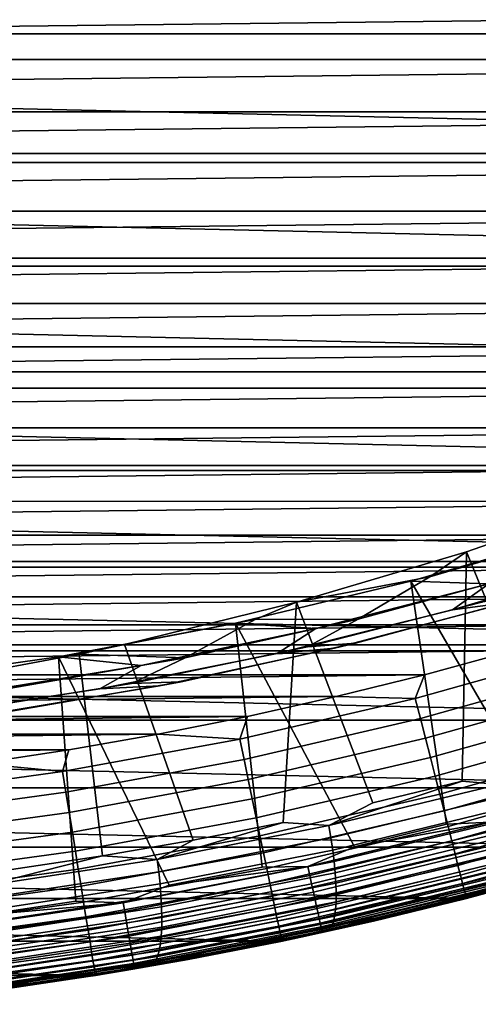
# Model space of a CAD drawing. Header units: metres. Extents: x -365 to 28, y -28 to 28.
# Tile 223 of 256: x 3.89 to 6.92, y -27.34 to -20.84. Entities that reach past the tile are written whole.
import ezdxf

# ---------------------------------------------------------------- set-up
doc = ezdxf.new("R2010")
doc.units = ezdxf.units.M
doc.layers.add('solid_24_501_103_XXX', color=7, linetype='CONTINUOUS')

msp = doc.modelspace()

# ---------------------------------------------------------------- linework, layer by layer
at = {"layer": 'solid_24_501_103_XXX'}
for points in [[(17.835953, -20.931522, -60), (-17.835953, -20.931522, -60), (-18.770458, -20.097761, -60)], [(18.770458, -20.097761, -60), (17.835953, -20.931522, -60), (-18.770458, -20.097761, -60)], [(-15.645366, -20.745394, 160.427399), (-15.16183, -21.10199, 160.427399), (15.699773, -20.745356, 160.427399)], [(-15.16183, -21.10199, 160.427399), (15.216238, -21.101954, 160.427399), (15.699773, -20.745356, 160.427399)], [(16.864471, -21.721865, -60), (-16.864471, -21.721865, -60), (-17.835953, -20.931522, -60)], [(17.835953, -20.931522, -60), (16.864471, -21.721865, -60), (-17.835953, -20.931522, -60)], [(-15.16183, -21.10199, 160.427399), (-14.670252, -21.447273, 160.427399), (15.216238, -21.101954, 160.427399)], [(-14.670252, -21.447273, 160.427399), (14.72466, -21.447237, 160.427399), (15.216238, -21.101954, 160.427399)], [(-14.670252, -21.447273, 160.427399), (-14.170767, -21.781147, 160.427399), (14.72466, -21.447237, 160.427399)], [(-14.170767, -21.781147, 160.427399), (14.225177, -21.781113, 160.427399), (14.72466, -21.447237, 160.427399)], [(15.858937, -22.466513, -60), (-15.858937, -22.466513, -60), (-16.864471, -21.721865, -60)], [(16.864471, -21.721865, -60), (15.858937, -22.466513, -60), (-16.864471, -21.721865, -60)], [(-14.170767, -21.781147, 160.427399), (-13.663736, -22.103365, 160.427399), (14.225177, -21.781113, 160.427399)], [(-13.663736, -22.103365, 160.427399), (13.718146, -22.103333, 160.427399), (14.225177, -21.781113, 160.427399)], [(-13.663736, -22.103365, 160.427399), (-13.149408, -22.41378, 160.427399), (13.718146, -22.103333, 160.427399)], [(-13.149408, -22.41378, 160.427399), (13.203819, -22.413748, 160.427399), (13.718146, -22.103333, 160.427399)], [(-13.149408, -22.41378, 160.427399), (-12.627985, -22.712261, 160.427399), (13.203819, -22.413748, 160.427399)], [(-12.627985, -22.712261, 160.427399), (12.682397, -22.712231, 160.427399), (13.203819, -22.413748, 160.427399)], [(14.819911, -23.165066, -60), (-14.819911, -23.165066, -60), (-15.858937, -22.466513, -60)], [(15.858937, -22.466513, -60), (14.819911, -23.165066, -60), (-15.858937, -22.466513, -60)], [(-12.627985, -22.712261, 160.427399), (-12.099877, -22.998575, 160.427399), (12.682397, -22.712231, 160.427399)], [(-12.099877, -22.998575, 160.427399), (12.15429, -22.998547, 160.427399), (12.682397, -22.712231, 160.427399)], [(-12.099877, -22.998575, 160.427399), (-11.565234, -23.272644, 160.427399), (12.15429, -22.998547, 160.427399)], [(-11.565234, -23.272644, 160.427399), (11.619647, -23.272615, 160.427399), (12.15429, -22.998547, 160.427399)], [(13.749715, -23.815863, -60), (-13.749715, -23.815863, -60), (-14.819911, -23.165066, -60)], [(14.819911, -23.165066, -60), (13.749715, -23.815863, -60), (-14.819911, -23.165066, -60)], [(-11.565234, -23.272644, 160.427399), (-11.024433, -23.534269, 160.427399), (11.619647, -23.272615, 160.427399)], [(-11.024433, -23.534269, 160.427399), (11.078847, -23.534243, 160.427399), (11.619647, -23.272615, 160.427399)], [(-11.024433, -23.534269, 160.427399), (-10.477752, -23.783321, 160.427399), (11.078847, -23.534243, 160.427399)], [(-10.477752, -23.783321, 160.427399), (10.532166, -23.783297, 160.427399), (11.078847, -23.534243, 160.427399)], [(-10.477752, -23.783321, 160.427399), (-9.925396, -24.019705, 160.427399), (10.532166, -23.783297, 160.427399)], [(-9.925396, -24.019705, 160.427399), (9.979811, -24.019682, 160.427399), (10.532166, -23.783297, 160.427399)], [(12.651634, -24.416924, -60), (-12.651634, -24.416924, -60), (-13.749715, -23.815863, -60)], [(13.749715, -23.815863, -60), (12.651634, -24.416924, -60), (-13.749715, -23.815863, -60)], [(7.948241, -23.968027, 119.780067), (6.841976, -24.353907, 119.534813), (6.599226, -24.519394, 118.967308), (7.736916, -24.184511, 118.967308)], [(7.982583, -25.540684, 119.787682), (7.400438, -25.710854, 119.658623), (6.841976, -24.353907, 119.534813), (7.948241, -23.968027, 119.780067)], [(-9.925396, -24.019705, 160.427399), (-9.367803, -24.243231, 160.427399), (9.979811, -24.019682, 160.427399)], [(-9.367803, -24.243231, 160.427399), (9.422218, -24.24321, 160.427399), (9.979811, -24.019682, 160.427399)], [(7.736916, -24.184511, 118.967308), (6.599226, -24.519394, 118.967308), (6.126624, -24.797749, 117.833038), (7.255863, -24.491148, 117.833038)], [(-9.367803, -24.243231, 160.427399), (-8.805134, -24.45384, 160.427399), (9.422218, -24.24321, 160.427399)], [(-8.805134, -24.45384, 160.427399), (8.85955, -24.453817, 160.427399), (9.422218, -24.24321, 160.427399)], [(6.4747, -24.547266, 111), (7.618175, -24.216799, 111), (8.115892, -24.214531, 112.122711), (6.988922, -24.563513, 112.122711)], [(7.913249, -25.814346, 111), (7.618175, -24.216799, 111), (6.4747, -24.547266, 111), (7.313492, -25.990629, 111)], [(8.115892, -24.214531, 112.122711), (7.894829, -24.395542, 113.262421), (6.75019, -24.736729, 113.262421), (6.988922, -24.563513, 112.122711)], [(6.841976, -24.353907, 119.534813), (5.719285, -24.686245, 119.285919), (6.599226, -24.519394, 118.967308)], [(6.814314, -25.867821, 119.528679), (6.224598, -26.011475, 119.397942), (5.719285, -24.686245, 119.285919), (6.841976, -24.353907, 119.534813)], [(8.245754, -24.334013, 114.405579), (7.116158, -24.687992, 114.405579), (6.75019, -24.736729, 113.262421), (7.894829, -24.395542, 113.262421)], [(7.056892, -25.889849, 119.586853), (6.814314, -25.867821, 119.528679), (6.841976, -24.353907, 119.534813), (7.400438, -25.710854, 119.658623)], [(11.527765, -24.96719, -60), (-11.527765, -24.96719, -60), (-12.651634, -24.416924, -60)], [(12.651634, -24.416924, -60), (11.527765, -24.96719, -60), (-12.651634, -24.416924, -60)], [(-8.805134, -24.45384, 160.427399), (-8.237775, -24.651379, 160.427399), (8.85955, -24.453817, 160.427399)], [(-8.237775, -24.651379, 160.427399), (8.292191, -24.65136, 160.427399), (8.85955, -24.453817, 160.427399)], [(7.255863, -24.491148, 117.833038), (6.126624, -24.797749, 117.833038), (5.792903, -24.981302, 116.693153), (6.943116, -24.686359, 116.693153)], [(5.317031, -24.823763, 111), (6.4747, -24.547266, 111), (6.988922, -24.563513, 112.122711), (5.847037, -24.860077, 112.122711)], [(6.70988, -26.152962, 111), (6.4747, -24.547266, 111), (5.317031, -24.823763, 111), (6.102661, -26.301283, 111)], [(5.719285, -24.686245, 119.285919), (5.447141, -24.800789, 118.967308), (6.126624, -24.797749, 117.833038), (6.599226, -24.519394, 118.967308)], [(6.988922, -24.563513, 112.122711), (6.75019, -24.736729, 113.262421), (5.590905, -25.02424, 113.262421), (5.847037, -24.860077, 112.122711)], [(7.001873, -26.138702, 110.996353), (7.313492, -25.990629, 111), (6.4747, -24.547266, 111), (6.70988, -26.152962, 111)], [(-8.237775, -24.651379, 160.427399), (-7.666029, -24.835751, 160.427399), (8.292191, -24.65136, 160.427399)], [(-7.666029, -24.835751, 160.427399), (7.720447, -24.835733, 160.427399), (8.292191, -24.65136, 160.427399)], [(5.719285, -24.686245, 119.285919), (4.582659, -24.964306, 119.033936), (5.447141, -24.800789, 118.967308)], [(5.631633, -26.141722, 119.266487), (5.035622, -26.258509, 119.134354), (4.582659, -24.964306, 119.033936), (5.719285, -24.686245, 119.285919)], [(7.116158, -24.687992, 114.405579), (5.971456, -24.989565, 114.405579), (5.590905, -25.02424, 113.262421), (6.75019, -24.736729, 113.262421)], [(5.932727, -26.1618, 119.337631), (5.631633, -26.141722, 119.266487), (5.719285, -24.686245, 119.285919), (6.224598, -26.011475, 119.397942)], [(5.792903, -24.981302, 116.693153), (6.109601, -24.95717, 115.549911), (7.247971, -24.65065, 115.549911), (6.943116, -24.686359, 116.693153)], [(7.247971, -24.65065, 115.549911), (6.109601, -24.95717, 115.549911), (5.971456, -24.989565, 114.405579), (7.116158, -24.687992, 114.405579)], [(-7.666029, -24.835751, 160.427399), (-7.090106, -25.006884, 160.427399), (7.720447, -24.835733, 160.427399)], [(-7.090106, -25.006884, 160.427399), (7.144523, -25.006866, 160.427399), (7.720447, -24.835733, 160.427399)], [(4.147652, -25.045696, 111), (5.317031, -24.823763, 111), (5.847037, -24.860077, 112.122711), (4.692674, -25.103586, 112.122711)], [(5.492124, -26.435516, 111), (5.317031, -24.823763, 111), (4.147652, -25.045696, 111), (4.878719, -26.555565, 111)], [(4.582659, -24.964306, 119.033936), (4.28297, -25.028086, 118.967491), (4.984529, -25.052313, 117.833038), (5.447141, -24.800789, 118.967308)], [(6.126624, -24.797749, 117.833038), (4.984529, -25.052313, 117.833038), (4.630271, -25.222685, 116.693153), (5.792903, -24.981302, 116.693153)], [(5.447141, -24.800789, 118.967308), (4.984529, -25.052313, 117.833038), (6.126624, -24.797749, 117.833038)], [(5.794302, -26.432632, 110.996353), (6.102661, -26.301283, 111), (5.317031, -24.823763, 111), (5.492124, -26.435516, 111)], [(5.847037, -24.860077, 112.122711), (5.590905, -25.02424, 113.262421), (4.419487, -25.257454, 113.262421), (4.692674, -25.103586, 112.122711)], [(10.378998, -25.466181, -60), (-10.378998, -25.466181, -60), (-11.527765, -24.96719, -60)], [(11.527765, -24.96719, -60), (10.378998, -25.466181, -60), (-11.527765, -24.96719, -60)], [(5.035622, -26.258509, 119.134354), (4.437058, -26.361712, 119.001656), (4.28297, -25.028086, 118.967491), (4.582659, -24.964306, 119.033936)], [(4.630271, -25.222685, 116.693153), (4.95837, -25.211151, 115.549911), (6.109601, -24.95717, 115.549911), (5.792903, -24.981302, 116.693153)], [(6.109601, -24.95717, 115.549911), (4.95837, -25.211151, 115.549911), (4.814077, -25.238092, 114.405579), (5.971456, -24.989565, 114.405579)], [(-7.090106, -25.006884, 160.427399), (-6.510462, -25.164642, 160.427399), (7.144523, -25.006866, 160.427399)], [(-6.510462, -25.164642, 160.427399), (6.564879, -25.164627, 160.427399), (7.144523, -25.006866, 160.427399)], [(3.434535, -25.187498, 118.779404), (3.831973, -25.254305, 117.833038), (4.984529, -25.052313, 117.833038), (4.28297, -25.028086, 118.967491)], [(4.437058, -26.361712, 119.001656), (3.836104, -26.451296, 118.868423), (3.434535, -25.187498, 118.779404), (4.28297, -25.028086, 118.967491)], [(5.971456, -24.989565, 114.405579), (4.814077, -25.238092, 114.405579), (4.419487, -25.257454, 113.262421), (5.590905, -25.02424, 113.262421)], [(6.503965, -25.321119, 160.421204), (7.649734, -25.00009, 160.421204), (7.144523, -25.006866, 160.427399), (6.564879, -25.164627, 160.427399)], [(6.53801, -25.45422, 160.402222), (7.689802, -25.131502, 160.402222), (7.649734, -25.00009, 160.421204), (6.503965, -25.321119, 160.421204)], [(2.969125, -25.212582, 111), (4.147652, -25.045696, 111), (4.692674, -25.103586, 112.122711), (3.528296, -25.293524, 112.122711)], [(4.262619, -26.661396, 111), (4.147652, -25.045696, 111), (2.969125, -25.212582, 111), (3.644291, -26.752926, 111)], [(4.984529, -25.052313, 117.833038), (3.831973, -25.254305, 117.833038), (3.457711, -25.409988, 116.693153), (4.630271, -25.222685, 116.693153)], [(4.574509, -26.670805, 110.996353), (4.878719, -26.555565, 111), (4.147652, -25.045696, 111), (4.262619, -26.661396, 111)], [(-6.510462, -25.164642, 160.427399), (-5.927269, -25.308981, 160.427399), (6.564879, -25.164627, 160.427399)], [(-5.927269, -25.308981, 160.427399), (5.981688, -25.308968, 160.427399), (6.564879, -25.164627, 160.427399)], [(4.692674, -25.103586, 112.122711), (4.419487, -25.257454, 113.262421), (3.238481, -25.435862, 113.262421), (3.528296, -25.293524, 112.122711)], [(6.503965, -25.321119, 160.421204), (6.564879, -25.164627, 160.427399), (5.981688, -25.308968, 160.427399)], [(6.571476, -25.585051, 160.370636), (7.729187, -25.260675, 160.370636), (7.689802, -25.131502, 160.402222), (6.53801, -25.45422, 160.402222)], [(3.457711, -25.409988, 116.693153), (3.7967, -25.412058, 115.549911), (4.95837, -25.211151, 115.549911), (4.630271, -25.222685, 116.693153)], [(4.95837, -25.211151, 115.549911), (3.7967, -25.412058, 115.549911), (3.64648, -25.433046, 114.405579), (4.814077, -25.238092, 114.405579)], [(4.814077, -25.238092, 114.405579), (3.64648, -25.433046, 114.405579), (3.238481, -25.435862, 113.262421), (4.419487, -25.257454, 113.262421)], [(6.604074, -25.712498, 160.326706), (7.767553, -25.386507, 160.326706), (7.729187, -25.260675, 160.370636), (6.571476, -25.585051, 160.370636)], [(-5.927269, -25.308981, 160.427399), (-5.340916, -25.439802, 160.427399), (5.981688, -25.308968, 160.427399)], [(-5.340916, -25.439802, 160.427399), (5.395334, -25.439789, 160.427399), (5.981688, -25.308968, 160.427399)], [(5.344773, -25.589666, 160.421204), (6.503965, -25.321119, 160.421204), (5.981688, -25.308968, 160.427399), (5.395334, -25.439789, 160.427399)], [(5.372725, -25.724178, 160.402222), (6.53801, -25.45422, 160.402222), (6.503965, -25.321119, 160.421204), (5.344773, -25.589666, 160.421204)], [(6.635529, -25.83547, 160.270828), (7.804572, -25.507919, 160.270828), (7.767553, -25.386507, 160.326706), (6.604074, -25.712498, 160.326706)], [(9.208872, -25.912291, -60), (-9.208872, -25.912291, -60), (-10.378998, -25.466181, -60)], [(10.378998, -25.466181, -60), (9.208872, -25.912291, -60), (-10.378998, -25.466181, -60)], [(-5.340916, -25.439802, 160.427399), (-4.75173, -25.557034, 160.427399), (5.395334, -25.439789, 160.427399)], [(-4.75173, -25.557034, 160.427399), (4.806149, -25.557022, 160.427399), (5.395334, -25.439789, 160.427399)], [(5.344773, -25.589666, 160.421204), (5.395334, -25.439789, 160.427399), (4.806149, -25.557022, 160.427399)], [(5.4002, -25.856398, 160.370636), (6.571476, -25.585051, 160.370636), (6.53801, -25.45422, 160.402222), (5.372725, -25.724178, 160.402222)], [(-4.75173, -25.557034, 160.427399), (-4.159916, -25.660635, 160.427399), (4.806149, -25.557022, 160.427399)], [(-4.159916, -25.660635, 160.427399), (4.214335, -25.660625, 160.427399), (4.806149, -25.557022, 160.427399)], [(4.174559, -25.805176, 160.421204), (5.344773, -25.589666, 160.421204), (4.806149, -25.557022, 160.427399), (4.214335, -25.660625, 160.427399)], [(6.66557, -25.952917, 160.203461), (7.839927, -25.623877, 160.203461), (7.804572, -25.507919, 160.270828), (6.635529, -25.83547, 160.270828)], [(4.196359, -25.940819, 160.402222), (5.372725, -25.724178, 160.402222), (5.344773, -25.589666, 160.421204), (4.174559, -25.805176, 160.421204)], [(5.426965, -25.985197, 160.326706), (6.604074, -25.712498, 160.326706), (6.571476, -25.585051, 160.370636), (5.4002, -25.856398, 160.370636)], [(-4.159916, -25.660635, 160.427399), (-3.565949, -25.750523, 160.427399), (4.214335, -25.660625, 160.427399)], [(-3.565949, -25.750523, 160.427399), (3.620368, -25.750513, 160.427399), (4.214335, -25.660625, 160.427399)], [(4.174559, -25.805176, 160.421204), (4.214335, -25.660625, 160.427399), (3.620368, -25.750513, 160.427399)], [(6.693941, -26.063831, 160.125183), (7.873317, -25.733387, 160.125183), (7.839927, -25.623877, 160.203461), (6.66557, -25.952917, 160.203461)], [(2.995748, -25.967199, 160.421204), (4.174559, -25.805176, 160.421204), (3.620368, -25.750513, 160.427399), (3.02443, -25.826662, 160.427399)], [(4.217788, -26.074154, 160.370636), (5.4002, -25.856398, 160.370636), (5.372725, -25.724178, 160.402222), (4.196359, -25.940819, 160.402222)], [(5.452789, -26.109472, 160.270828), (6.635529, -25.83547, 160.270828), (6.604074, -25.712498, 160.326706), (5.426965, -25.985197, 160.326706)], [(6.720398, -26.167269, 160.036667), (7.904455, -25.835512, 160.036667), (7.873317, -25.733387, 160.125183), (6.693941, -26.063831, 160.125183)], [(3.011352, -26.103695, 160.402222), (4.196359, -25.940819, 160.402222), (4.174559, -25.805176, 160.421204), (2.995748, -25.967199, 160.421204)], [(4.238663, -26.204037, 160.326706), (5.426965, -25.985197, 160.326706), (5.4002, -25.856398, 160.370636), (4.217788, -26.074154, 160.370636)], [(5.477454, -26.228165, 160.203461), (6.66557, -25.952917, 160.203461), (6.635529, -25.83547, 160.270828), (5.452789, -26.109472, 160.270828)], [(5.932727, -26.1618, 119.337631), (6.224598, -26.011475, 119.397942), (6.814314, -25.867821, 119.528679)], [(5.932727, -26.1618, 119.337631), (6.814314, -25.867821, 119.528679), (7.056892, -25.889849, 119.586853)], [(6.744717, -26.262344, 159.93866), (7.933076, -25.929382, 159.93866), (7.904455, -25.835512, 160.036667), (6.720398, -26.167269, 160.036667)], [(8.020566, -26.30438, -60), (-8.020566, -26.30438, -60), (-9.208872, -25.912291, -60)], [(9.208872, -25.912291, -60), (8.020566, -26.30438, -60), (-9.208872, -25.912291, -60)], [(3.026691, -26.237865, 160.370636), (4.217788, -26.074154, 160.370636), (4.196359, -25.940819, 160.402222), (3.011352, -26.103695, 160.402222)], [(5.932727, -26.1618, 119.337631), (7.056892, -25.889849, 119.586853), (7.074394, -25.970402, 119.604172), (5.946887, -26.243164, 119.354202)], [(6.766689, -26.348244, 159.832016), (7.958935, -26.014193, 159.832016), (7.933076, -25.929382, 159.93866), (6.744717, -26.262344, 159.93866)], [(4.258805, -26.329359, 160.270828), (5.452789, -26.109472, 160.270828), (5.426965, -25.985197, 160.326706), (4.238663, -26.204037, 160.326706)], [(5.500747, -26.340256, 160.125183), (6.693941, -26.063831, 160.125183), (6.66557, -25.952917, 160.203461), (5.477454, -26.228165, 160.203461)], [(5.946887, -26.243164, 119.354202), (7.074394, -25.970402, 119.604172), (7.089568, -26.049175, 119.629852), (5.958793, -26.322727, 119.379166)], [(3.041632, -26.368565, 160.326706), (4.238663, -26.204037, 160.326706), (4.217788, -26.074154, 160.370636), (3.026691, -26.237865, 160.370636)], [(5.52247, -26.44479, 160.036667), (6.720398, -26.167269, 160.036667), (6.693941, -26.063831, 160.125183), (5.500747, -26.340256, 160.125183)], [(5.958793, -26.322727, 119.379166), (7.089568, -26.049175, 119.629852), (7.102246, -26.125294, 119.66362), (5.968313, -26.399609, 119.412231)], [(6.786126, -26.424232, 159.717636), (7.98181, -26.089218, 159.717636), (7.958935, -26.014193, 159.832016), (6.766689, -26.348244, 159.832016)], [(4.278041, -26.449051, 160.203461), (5.477454, -26.228165, 160.203461), (5.452789, -26.109472, 160.270828), (4.258805, -26.329359, 160.270828)], [(4.79835, -26.384905, 119.086151), (5.035622, -26.258509, 119.134354), (5.631633, -26.141722, 119.266487)], [(4.79835, -26.384905, 119.086151), (5.631633, -26.141722, 119.266487), (5.932727, -26.1618, 119.337631)], [(7.001873, -26.138702, 110.996353), (6.102661, -26.301283, 111), (5.794302, -26.432632, 110.996353)], [(7.001873, -26.138702, 110.996353), (5.794302, -26.432632, 110.996353), (5.807038, -26.490702, 110.985458), (7.017262, -26.196125, 110.985458)], [(5.968313, -26.399609, 119.412231), (7.102246, -26.125294, 119.66362), (7.112288, -26.197912, 119.705101), (5.975341, -26.472958, 119.453041)], [(7.001873, -26.138702, 110.996353), (6.70988, -26.152962, 111), (6.102661, -26.301283, 111)], [(6.802863, -26.489664, 159.596512), (8.001507, -26.15382, 159.596512), (7.98181, -26.089218, 159.717636), (6.786126, -26.424232, 159.717636)], [(8.631029, -26.119413, 120.695374), (8.047438, -26.304476, 158.927399), (6.841889, -26.642254, 158.927399), (8.036199, -26.307899, 120.567329)], [(3.056049, -26.494675, 160.270828), (4.258805, -26.329359, 160.270828), (4.238663, -26.204037, 160.326706), (3.041632, -26.368565, 160.326706)], [(4.79835, -26.384905, 119.086151), (5.932727, -26.1618, 119.337631), (5.946887, -26.243164, 119.354202), (4.809141, -26.46693, 119.101974)], [(5.542436, -26.540874, 159.93866), (6.744717, -26.262344, 159.93866), (6.720398, -26.167269, 160.036667), (5.52247, -26.44479, 160.036667)], [(7.017262, -26.196125, 110.985458), (5.807038, -26.490702, 110.985458), (5.819399, -26.547062, 110.967468), (7.032197, -26.251858, 110.967468)], [(5.975341, -26.472958, 119.453041), (7.112288, -26.197912, 119.705101), (7.119582, -26.266228, 119.75383), (5.979801, -26.541958, 119.501144)], [(6.816755, -26.543976, 159.46965), (8.017857, -26.207443, 159.46965), (8.001507, -26.15382, 159.596512), (6.802863, -26.489664, 159.596512)], [(6.827684, -26.586704, 159.338165), (8.03072, -26.24963, 159.338165), (8.017857, -26.207443, 159.46965), (6.816755, -26.543976, 159.46965)], [(4.296208, -26.562086, 160.125183), (5.500747, -26.340256, 160.125183), (5.477454, -26.228165, 160.203461), (4.278041, -26.449051, 160.203461)], [(4.79835, -26.384905, 119.086151), (4.437058, -26.361712, 119.001656), (5.035622, -26.258509, 119.134354)], [(4.809141, -26.46693, 119.101974), (5.946887, -26.243164, 119.354202), (5.958793, -26.322727, 119.379166), (4.817752, -26.547142, 119.126205)], [(5.560475, -26.627684, 159.832016), (6.766689, -26.348244, 159.832016), (6.744717, -26.262344, 159.93866), (5.542436, -26.540874, 159.93866)], [(7.032197, -26.251858, 110.967468), (5.819399, -26.547062, 110.967468), (5.831204, -26.600889, 110.942642), (7.046462, -26.305088, 110.942642)], [(5.979801, -26.541958, 119.501144), (7.119582, -26.266228, 119.75383), (7.124048, -26.329483, 119.809273), (5.981642, -26.605848, 119.556007)], [(6.835557, -26.617485, 159.203171), (8.039986, -26.28002, 159.203171), (8.03072, -26.24963, 159.338165), (6.827684, -26.586704, 159.338165)], [(6.81496, -26.642185, -60), (-6.81496, -26.642185, -60), (-8.020566, -26.30438, -60)], [(8.020566, -26.30438, -60), (6.81496, -26.642185, -60), (-8.020566, -26.30438, -60)], [(3.069818, -26.615116, 160.203461), (4.278041, -26.449051, 160.203461), (4.258805, -26.329359, 160.270828), (3.056049, -26.494675, 160.270828)], [(4.817752, -26.547142, 119.126205), (5.958793, -26.322727, 119.379166), (5.968313, -26.399609, 119.412231), (4.82409, -26.624649, 119.158562)], [(7.046462, -26.305088, 110.942642), (5.831204, -26.600889, 110.942642), (5.842282, -26.6514, 110.911354), (7.059846, -26.355036, 110.911354)], [(5.981642, -26.605848, 119.556007), (7.124048, -26.329483, 119.809273), (7.125635, -26.386976, 119.870811), (5.980844, -26.663918, 119.61702)], [(6.785416, -26.649731, 110.5), (6.81496, -26.642185, -60), (8.020566, -26.30438, -60), (7.992333, -26.312975, 110.5)], [(7.114761, -26.560011, 110.559593), (6.785416, -26.649731, 110.5), (7.992333, -26.312975, 110.5)], [(6.840307, -26.636055, 159.065811), (8.045576, -26.298353, 159.065811), (8.039986, -26.28002, 159.203171), (6.835557, -26.617485, 159.203171)], [(8.045576, -26.298353, 159.065811), (6.840307, -26.636055, 159.065811), (6.841889, -26.642254, 158.927399), (8.047438, -26.304476, 158.927399)], [(7.437038, -26.482901, 120.43837), (8.036199, -26.307899, 120.567329), (6.841889, -26.642254, 158.927399)], [(6.897662, -26.627119, 120.286613), (8.035853, -26.307503, 120.538948), (7.437038, -26.482901, 120.43837)], [(7.541472, -26.444847, 120.34404), (8.035853, -26.307503, 120.538948), (6.897662, -26.627119, 120.286613)], [(3.655787, -26.558773, 118.832848), (3.836104, -26.451296, 118.868423), (4.437058, -26.361712, 119.001656)], [(3.655787, -26.558773, 118.832848), (4.437058, -26.361712, 119.001656), (4.79835, -26.384905, 119.086151)], [(3.655787, -26.558773, 118.832848), (4.79835, -26.384905, 119.086151), (4.809141, -26.46693, 119.101974), (3.663189, -26.641314, 118.847923)], [(4.31315, -26.667501, 160.036667), (5.52247, -26.44479, 160.036667), (5.500747, -26.340256, 160.125183), (4.296208, -26.562086, 160.125183)], [(4.82409, -26.624649, 119.158562), (5.968313, -26.399609, 119.412231), (5.975341, -26.472958, 119.453041), (4.828082, -26.698595, 119.1987)], [(5.576434, -26.704479, 159.717636), (6.786126, -26.424232, 159.717636), (6.766689, -26.348244, 159.832016), (5.560475, -26.627684, 159.832016)], [(7.059846, -26.355036, 110.911354), (5.842282, -26.6514, 110.911354), (5.852469, -26.697853, 110.874054), (7.072156, -26.400972, 110.874054)], [(7.072156, -26.400972, 110.874054), (5.852469, -26.697853, 110.874054), (5.861619, -26.739571, 110.831284), (7.083211, -26.442226, 110.831284)], [(5.980844, -26.663918, 119.61702), (7.125635, -26.386976, 119.870811), (7.124327, -26.43807, 119.937767), (5.977417, -26.715525, 119.683502)], [(3.082821, -26.728863, 160.125183), (4.296208, -26.562086, 160.125183), (4.278041, -26.449051, 160.203461), (3.069818, -26.615116, 160.203461)], [(3.663189, -26.641314, 118.847923), (4.809141, -26.46693, 119.101974), (4.817752, -26.547142, 119.126205), (3.668486, -26.722029, 118.871414)], [(4.328723, -26.764393, 159.93866), (5.542436, -26.540874, 159.93866), (5.52247, -26.44479, 160.036667), (4.31315, -26.667501, 160.036667)], [(5.794302, -26.432632, 110.996353), (4.878719, -26.555565, 111), (4.574509, -26.670805, 110.996353)], [(5.794302, -26.432632, 110.996353), (4.574509, -26.670805, 110.996353), (4.584565, -26.729397, 110.985458), (5.807038, -26.490702, 110.985458)], [(5.794302, -26.432632, 110.996353), (5.492124, -26.435516, 111), (4.878719, -26.555565, 111)], [(5.590174, -26.770605, 159.596512), (6.802863, -26.489664, 159.596512), (6.786126, -26.424232, 159.717636), (5.576434, -26.704479, 159.717636)], [(7.083211, -26.442226, 110.831284), (5.861619, -26.739571, 110.831284), (5.869595, -26.775942, 110.783676), (7.092849, -26.478193, 110.783676)], [(5.977417, -26.715525, 119.683502), (7.124327, -26.43807, 119.937767), (7.120138, -26.482197, 120.009392), (5.971396, -26.760096, 119.754723)], [(7.103333, -26.54768, 120.163437), (7.541472, -26.444847, 120.34404), (6.897662, -26.627119, 120.286613), (6.383016, -26.745789, 120.087219)], [(5.807038, -26.490702, 110.985458), (4.584565, -26.729397, 110.985458), (4.594326, -26.786266, 110.967468), (5.819399, -26.547062, 110.967468)], [(4.828082, -26.698595, 119.1987), (5.975341, -26.472958, 119.453041), (5.979801, -26.541958, 119.501144), (4.829685, -26.768158, 119.24617)], [(5.60158, -26.825493, 159.46965), (6.816755, -26.543976, 159.46965), (6.802863, -26.489664, 159.596512), (5.590174, -26.770605, 159.596512)], [(7.437038, -26.482901, 120.43837), (6.841889, -26.642254, 158.927399), (5.622216, -26.924812, 158.927399), (6.833862, -26.644306, 120.30854)], [(7.092849, -26.478193, 110.783676), (5.869595, -26.775942, 110.783676), (5.876282, -26.806438, 110.731926), (7.100929, -26.50835, 110.731926)], [(7.100929, -26.50835, 110.731926), (5.876282, -26.806438, 110.731926), (5.881581, -26.830612, 110.676788), (7.107333, -26.532255, 110.676788)], [(7.107333, -26.532255, 110.676788), (5.881581, -26.830612, 110.676788), (5.885415, -26.84811, 110.619064), (7.111966, -26.549561, 110.619064)], [(5.962851, -26.797134, 119.829887), (7.113114, -26.518869, 120.084892), (7.103333, -26.54768, 120.163437), (5.951875, -26.826235, 119.908165)], [(5.971396, -26.760096, 119.754723), (7.120138, -26.482197, 120.009392), (7.113114, -26.518869, 120.084892), (5.962851, -26.797134, 119.829887)], [(6.897662, -26.627119, 120.286613), (7.437038, -26.482901, 120.43837), (6.833862, -26.644306, 120.30854)], [(3.094948, -26.83494, 160.036667), (4.31315, -26.667501, 160.036667), (4.296208, -26.562086, 160.125183), (3.082821, -26.728863, 160.125183)], [(3.668486, -26.722029, 118.871414), (4.817752, -26.547142, 119.126205), (4.82409, -26.624649, 119.158562), (3.671621, -26.800024, 118.903069)], [(4.342793, -26.851934, 159.832016), (5.560475, -26.627684, 159.832016), (5.542436, -26.540874, 159.93866), (4.328723, -26.764393, 159.93866)], [(5.819399, -26.547062, 110.967468), (4.594326, -26.786266, 110.967468), (4.603647, -26.84058, 110.942642), (5.831204, -26.600889, 110.942642)], [(4.829685, -26.768158, 119.24617), (5.979801, -26.541958, 119.501144), (5.981642, -26.605848, 119.556007), (4.828881, -26.832567, 119.300446)], [(5.610553, -26.868673, 159.338165), (6.827684, -26.586704, 159.338165), (6.816755, -26.543976, 159.46965), (5.60158, -26.825493, 159.46965)], [(5.617018, -26.899782, 159.203171), (6.835557, -26.617485, 159.203171), (6.827684, -26.586704, 159.338165), (5.610553, -26.868673, 159.338165)], [(7.111966, -26.549561, 110.619064), (5.885415, -26.84811, 110.619064), (5.887727, -26.858679, 110.559593), (7.114761, -26.560011, 110.559593)], [(7.114761, -26.560011, 110.559593), (5.887727, -26.858679, 110.559593), (6.785416, -26.649731, 110.5)], [(5.951875, -26.826235, 119.908165), (7.103333, -26.54768, 120.163437), (6.383016, -26.745789, 120.087219)], [(5.594749, -26.924871, -60), (-5.594749, -26.924871, -60), (-6.81496, -26.642185, -60)], [(6.81496, -26.642185, -60), (5.594749, -26.924871, -60), (-6.81496, -26.642185, -60)], [(4.574509, -26.670805, 110.996353), (4.262619, -26.661396, 111), (3.644291, -26.752926, 111)], [(3.671621, -26.800024, 118.903069), (4.82409, -26.624649, 119.158562), (4.828082, -26.698595, 119.1987), (3.672558, -26.874435, 118.942528)], [(4.355239, -26.929379, 159.717636), (5.576434, -26.704479, 159.717636), (5.560475, -26.627684, 159.832016), (4.342793, -26.851934, 159.832016)], [(5.831204, -26.600889, 110.942642), (4.603647, -26.84058, 110.942642), (4.612394, -26.891544, 110.911354), (5.842282, -26.6514, 110.911354)], [(5.842282, -26.6514, 110.911354), (4.612394, -26.891544, 110.911354), (4.620438, -26.938417, 110.874054), (5.852469, -26.697853, 110.874054)], [(4.828881, -26.832567, 119.300446), (5.981642, -26.605848, 119.556007), (5.980844, -26.663918, 119.61702), (4.825679, -26.891111, 119.360924)], [(5.564411, -26.93116, 110.5), (5.594749, -26.924871, -60), (6.81496, -26.642185, -60), (6.785416, -26.649731, 110.5)], [(5.887727, -26.858679, 110.559593), (5.564411, -26.93116, 110.5), (6.785416, -26.649731, 110.5)], [(5.620917, -26.918547, 159.065811), (6.840307, -26.636055, 159.065811), (6.835557, -26.617485, 159.203171), (5.617018, -26.899782, 159.203171)], [(6.840307, -26.636055, 159.065811), (5.620917, -26.918547, 159.065811), (5.622216, -26.924812, 158.927399), (6.841889, -26.642254, 158.927399)], [(6.226996, -26.792019, 120.17791), (6.833862, -26.644306, 120.30854), (5.622216, -26.924812, 158.927399)], [(5.747374, -26.897337, 120.031601), (6.897662, -26.627119, 120.286613), (6.226996, -26.792019, 120.17791)], [(6.383016, -26.745789, 120.087219), (6.897662, -26.627119, 120.286613), (5.747374, -26.897337, 120.031601)], [(6.897662, -26.627119, 120.286613), (6.833862, -26.644306, 120.30854), (6.226996, -26.792019, 120.17791)], [(3.106094, -26.93244, 159.93866), (4.328723, -26.764393, 159.93866), (4.31315, -26.667501, 160.036667), (3.094948, -26.83494, 160.036667)], [(4.574509, -26.670805, 110.996353), (3.644291, -26.752926, 111), (3.345066, -26.852718, 110.996353)], [(4.574509, -26.670805, 110.996353), (3.345066, -26.852718, 110.996353), (3.352422, -26.911711, 110.985458), (4.584565, -26.729397, 110.985458)], [(3.672558, -26.874435, 118.942528), (4.828082, -26.698595, 119.1987), (4.829685, -26.768158, 119.24617), (3.671287, -26.944435, 118.989365)], [(4.365956, -26.996059, 159.596512), (5.590174, -26.770605, 159.596512), (5.576434, -26.704479, 159.717636), (4.355239, -26.929379, 159.717636)], [(5.852469, -26.697853, 110.874054), (4.620438, -26.938417, 110.874054), (4.627661, -26.980511, 110.831284), (5.861619, -26.739571, 110.831284)], [(4.820115, -26.943136, 119.426933), (5.977417, -26.715525, 119.683502), (5.971396, -26.760096, 119.754723), (4.81225, -26.98807, 119.497742)], [(4.825679, -26.891111, 119.360924), (5.980844, -26.663918, 119.61702), (5.977417, -26.715525, 119.683502), (4.820115, -26.943136, 119.426933)], [(3.116165, -27.020531, 159.832016), (4.342793, -26.851934, 159.832016), (4.328723, -26.764393, 159.93866), (3.106094, -26.93244, 159.93866)], [(4.584565, -26.729397, 110.985458), (3.352422, -26.911711, 110.985458), (3.359561, -26.968967, 110.967468), (4.594326, -26.786266, 110.967468)], [(4.594326, -26.786266, 110.967468), (3.359561, -26.968967, 110.967468), (3.366379, -27.023653, 110.942642), (4.603647, -26.84058, 110.942642)], [(3.671287, -26.944435, 118.989365), (4.829685, -26.768158, 119.24617), (4.828881, -26.832567, 119.300446), (3.667822, -27.009251, 119.043045)], [(4.374852, -27.051409, 159.46965), (5.60158, -26.825493, 159.46965), (5.590174, -26.770605, 159.596512), (4.365956, -26.996059, 159.596512)], [(6.226996, -26.792019, 120.17791), (5.622216, -26.924812, 158.927399), (4.390946, -27.151566, 158.927399), (5.616767, -26.925945, 120.04657)], [(5.861619, -26.739571, 110.831284), (4.627661, -26.980511, 110.831284), (4.633959, -27.01721, 110.783676), (5.869595, -26.775942, 110.783676)], [(5.869595, -26.775942, 110.783676), (4.633959, -27.01721, 110.783676), (4.639239, -27.047981, 110.731926), (5.876282, -26.806438, 110.731926)], [(4.81225, -26.98807, 119.497742), (5.971396, -26.760096, 119.754723), (5.962851, -26.797134, 119.829887), (4.802171, -27.025412, 119.572571)], [(5.951875, -26.826235, 119.908165), (6.383016, -26.745789, 120.087219), (5.747374, -26.897337, 120.031601), (5.21312, -26.995863, 119.827858)], [(5.747374, -26.897337, 120.031601), (6.226996, -26.792019, 120.17791), (5.616767, -26.925945, 120.04657)], [(3.125074, -27.098459, 159.717636), (4.355239, -26.929379, 159.717636), (4.342793, -26.851934, 159.832016), (3.116165, -27.020531, 159.832016)], [(4.603647, -26.84058, 110.942642), (3.366379, -27.023653, 110.942642), (3.372776, -27.074965, 110.911354), (4.612394, -26.891544, 110.911354)], [(3.667822, -27.009251, 119.043045), (4.828881, -26.832567, 119.300446), (4.825679, -26.891111, 119.360924), (3.662201, -27.068161, 119.102989)], [(4.38185, -27.094955, 159.338165), (5.610553, -26.868673, 159.338165), (5.60158, -26.825493, 159.46965), (4.374852, -27.051409, 159.46965)], [(5.876282, -26.806438, 110.731926), (4.639239, -27.047981, 110.731926), (4.643423, -27.072372, 110.676788), (5.881581, -26.830612, 110.676788)], [(5.881581, -26.830612, 110.676788), (4.643423, -27.072372, 110.676788), (4.646449, -27.090029, 110.619064), (5.885415, -26.84811, 110.619064)], [(5.885415, -26.84811, 110.619064), (4.646449, -27.090029, 110.619064), (4.648273, -27.100693, 110.559593), (5.887727, -26.858679, 110.559593)], [(5.887727, -26.858679, 110.559593), (4.648273, -27.100693, 110.559593), (5.564411, -26.93116, 110.5)], [(4.802171, -27.025412, 119.572571), (5.962851, -26.797134, 119.829887), (5.951875, -26.826235, 119.908165), (4.78999, -27.054749, 119.650581)], [(4.78999, -27.054749, 119.650581), (5.951875, -26.826235, 119.908165), (5.21312, -26.995863, 119.827858)], [(4.612394, -26.891544, 110.911354), (3.372776, -27.074965, 110.911354), (3.378659, -27.122158, 110.874054), (4.620438, -26.938417, 110.874054)], [(3.662201, -27.068161, 119.102989), (4.825679, -26.891111, 119.360924), (4.820115, -26.943136, 119.426933), (3.654487, -27.120516, 119.168518)], [(4.386892, -27.126324, 159.203171), (5.617018, -26.899782, 159.203171), (5.610553, -26.868673, 159.338165), (4.38185, -27.094955, 159.338165)], [(4.389934, -27.145248, 159.065811), (5.620917, -26.918547, 159.065811), (5.617018, -26.899782, 159.203171), (4.386892, -27.126324, 159.203171)], [(5.620917, -26.918547, 159.065811), (4.389934, -27.145248, 159.065811), (4.390946, -27.151566, 158.927399), (5.622216, -26.924812, 158.927399)], [(4.587038, -27.117765, 119.774361), (5.747374, -26.897337, 120.031601), (5.0035, -27.046001, 119.914558)], [(5.21312, -26.995863, 119.827858), (5.747374, -26.897337, 120.031601), (4.587038, -27.117765, 119.774361)], [(5.747374, -26.897337, 120.031601), (5.616767, -26.925945, 120.04657), (5.0035, -27.046001, 119.914558)], [(4.363696, -27.151583, -60), (-4.363696, -27.151583, -60), (-5.594749, -26.924871, -60)], [(5.594749, -26.924871, -60), (4.363696, -27.151583, -60), (-5.594749, -26.924871, -60)], [(3.132745, -27.16556, 159.596512), (4.365956, -26.996059, 159.596512), (4.355239, -26.929379, 159.717636), (3.125074, -27.098459, 159.717636)], [(4.620438, -26.938417, 110.874054), (3.378659, -27.122158, 110.874054), (3.383943, -27.164537, 110.831284), (4.627661, -26.980511, 110.831284)], [(4.627661, -26.980511, 110.831284), (3.383943, -27.164537, 110.831284), (3.388549, -27.201488, 110.783676), (4.633959, -27.01721, 110.783676)], [(3.644765, -27.165731, 119.238914), (4.81225, -26.98807, 119.497742), (4.802171, -27.025412, 119.572571), (3.633143, -27.203308, 119.3134)], [(3.654487, -27.120516, 119.168518), (4.820115, -26.943136, 119.426933), (4.81225, -26.98807, 119.497742), (3.644765, -27.165731, 119.238914)], [(4.331854, -27.156675, 110.5), (4.363696, -27.151583, -60), (5.594749, -26.924871, -60), (5.564411, -26.93116, 110.5)], [(4.648273, -27.100693, 110.559593), (4.331854, -27.156675, 110.5), (5.564411, -26.93116, 110.5)], [(5.0035, -27.046001, 119.914558), (5.616767, -26.925945, 120.04657), (4.390946, -27.151566, 158.927399)], [(3.139112, -27.221258, 159.46965), (4.374852, -27.051409, 159.46965), (4.365956, -26.996059, 159.596512), (3.132745, -27.16556, 159.596512)], [(3.144121, -27.265076, 159.338165), (4.38185, -27.094955, 159.338165), (4.374852, -27.051409, 159.46965), (3.139112, -27.221258, 159.46965)], [(5.0035, -27.046001, 119.914558), (4.390946, -27.151566, 158.927399), (3.150632, -27.322042, 158.927399), (4.387532, -27.152115, 119.781982)], [(4.633959, -27.01721, 110.783676), (3.388549, -27.201488, 110.783676), (3.392411, -27.23247, 110.731926), (4.639239, -27.047981, 110.731926)], [(4.639239, -27.047981, 110.731926), (3.392411, -27.23247, 110.731926), (3.39547, -27.257027, 110.676788), (4.643423, -27.072372, 110.676788)], [(3.633143, -27.203308, 119.3134), (4.802171, -27.025412, 119.572571), (4.78999, -27.054749, 119.650581), (3.61975, -27.232828, 119.391144)], [(4.78999, -27.054749, 119.650581), (5.21312, -26.995863, 119.827858), (4.587038, -27.117765, 119.774361), (4.033912, -27.194662, 119.566437)], [(4.587038, -27.117765, 119.774361), (5.0035, -27.046001, 119.914558), (4.387532, -27.152115, 119.781982)], [(3.14773, -27.296642, 159.203171), (4.386892, -27.126324, 159.203171), (4.38185, -27.094955, 159.338165), (3.144121, -27.265076, 159.338165)], [(4.643423, -27.072372, 110.676788), (3.39547, -27.257027, 110.676788), (3.397682, -27.274803, 110.619064), (4.646449, -27.090029, 110.619064)], [(4.646449, -27.090029, 110.619064), (3.397682, -27.274803, 110.619064), (3.399015, -27.28554, 110.559593), (4.648273, -27.100693, 110.559593)], [(4.648273, -27.100693, 110.559593), (3.399015, -27.28554, 110.559593), (4.331854, -27.156675, 110.5)], [(4.033912, -27.194662, 119.566437), (4.587038, -27.117765, 119.774361), (3.76919, -27.244217, 119.64888), (3.418704, -27.288017, 119.51535)], [(3.61975, -27.232828, 119.391144), (4.78999, -27.054749, 119.650581), (4.033912, -27.194662, 119.566437)], [(4.587038, -27.117765, 119.774361), (4.387532, -27.152115, 119.781982), (3.76919, -27.244217, 119.64888)], [(4.363696, -27.151583, -60), (3.123856, -27.321991, -60), (-4.363696, -27.151583, -60)], [(3.090304, -27.325813, 110.5), (3.123856, -27.321991, -60), (4.363696, -27.151583, -60), (4.331854, -27.156675, 110.5)], [(3.399015, -27.28554, 110.559593), (3.090304, -27.325813, 110.5), (4.331854, -27.156675, 110.5)], [(3.149907, -27.315685, 159.065811), (4.389934, -27.145248, 159.065811), (4.386892, -27.126324, 159.203171), (3.14773, -27.296642, 159.203171)], [(4.389934, -27.145248, 159.065811), (3.149907, -27.315685, 159.065811), (3.150632, -27.322042, 158.927399), (4.390946, -27.151566, 158.927399)], [(3.76919, -27.244217, 119.64888), (4.387532, -27.152115, 119.781982), (3.150632, -27.322042, 158.927399)], [(3.61975, -27.232828, 119.391144), (4.033912, -27.194662, 119.566437), (3.418704, -27.288017, 119.51535), (2.84753, -27.341835, 119.303421)]]:
    msp.add_3dface(points, dxfattribs=at)

doc.saveas('drawing.dxf')
